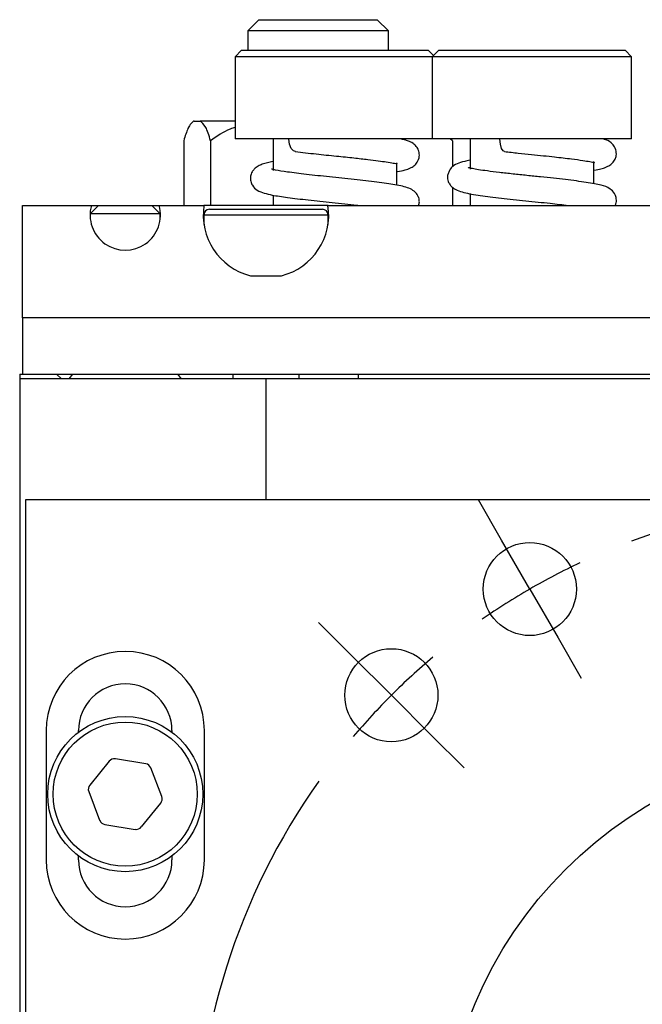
# Model space of a CAD drawing. Header units: inches. Extents: x 2.8 to 19.4, y 3.6 to 15.1.
# Tile 17 of 23: x 16.4 to 17.5, y 11.1 to 12.9. Entities that reach past the tile are written whole.
import ezdxf

# ---------------------------------------------------------------- set-up
doc = ezdxf.new("R2010")
doc.units = ezdxf.units.IN
doc.header["$MEASUREMENT"] = 0
doc.layers.add('SLD-0', color=7, linetype='Continuous')

# ---------------------------------------------------------------- blocks, each defined once
blk = doc.blocks.new('SW_CENTERMARKSYMBOL_4')
at = {"layer": 'SLD-0', "color": 0}
for p, q in [((-1.8313, 1.115), (-1.8726, 1.1866)), ((-1.7812, 1.0284), (-1.8313, 1.115)), ((-1.7812, 1.0284), (-1.7312, 0.9418)), ((-2.0979, 0.9104), (-2.1564, 0.9689)), ((-1.7312, 0.9418), (-1.6899, 0.8702)), ((-2.0272, 0.8397), (-2.0979, 0.9104)), ((-2.0272, 0.8397), (-1.9565, 0.769)), ((-1.9565, 0.769), (-1.898, 0.7105))]:
    blk.add_line(p, q, dxfattribs=at)
for start, end in [(54.6498, 110.3502), (115.1751, 120), (120, 124.8249), (130.1751, 135), (135, 139.8249), (144.6498, 215.3502)]:
    blk.add_arc((-1.1875, 0), 1.1875, start, end, dxfattribs=at)

msp = doc.modelspace()

# ---------------------------------------------------------------- linework, layer by layer
at = {"color": 7, "linetype": 'Continuous', "lineweight": 25}
for p, q in [((16.8335, 12.8609), (16.8135, 12.8409)), ((16.8335, 12.8609), (17.0415, 12.8609)), ((17.0415, 12.8609), (17.0435, 12.8609)), ((17.0635, 12.8409), (17.0435, 12.8609)), ((16.8135, 12.8409), (16.8135, 12.8066)), ((17.0611, 12.8409), (16.8135, 12.8409)), ((17.0635, 12.8409), (17.0611, 12.8409)), ((17.0635, 12.8066), (17.0635, 12.8409)), ((16.8028, 12.8066), (16.7913, 12.7951)), ((16.8028, 12.8066), (17.1341, 12.8066)), ((17.1435, 12.7972), (17.1341, 12.8066)), ((17.1528, 12.8066), (17.1413, 12.7951)), ((17.1528, 12.8066), (17.4841, 12.8066)), ((17.4956, 12.7951), (17.4841, 12.8066)), ((16.7913, 12.7951), (16.7913, 12.6491)), ((17.1413, 12.7951), (16.7913, 12.7951)), ((17.1413, 12.7951), (17.1413, 12.6491)), ((17.4956, 12.7951), (17.1413, 12.7951)), ((17.4956, 12.6491), (17.4956, 12.7951)), ((16.7183, 12.6809), (16.7179, 12.6809)), ((16.7183, 12.6809), (16.729, 12.6809)), ((16.7913, 12.6809), (16.729, 12.6809)), ((17.1413, 12.6491), (16.7913, 12.6491)), ((16.8585, 12.6491), (16.8585, 12.5931)), ((17.1445, 12.6491), (17.1413, 12.6491)), ((17.4956, 12.6491), (17.1445, 12.6491)), ((17.1771, 12.6459), (17.1732, 12.6491)), ((17.2085, 12.6491), (17.2085, 12.5956)), ((16.6999, 12.6459), (16.6999, 12.5309)), ((16.7475, 12.6459), (16.7475, 12.5309)), ((17.1771, 12.6459), (17.1771, 12.5996)), ((17.0785, 12.5668), (17.0785, 12.6064)), ((17.4285, 12.5696), (17.4285, 12.6089)), ((17.1771, 12.5632), (17.1771, 12.5309)), ((16.8585, 12.5491), (16.8585, 12.5309)), ((17.2085, 12.552), (17.2085, 12.5309)), ((16.4135, 12.3309), (16.4135, 12.5309)), ((16.4135, 12.5309), (16.5358, 12.5309)), ((16.5487, 12.5309), (16.5337, 12.5159)), ((16.5358, 12.5309), (16.5487, 12.5309)), ((16.5487, 12.5309), (16.596, 12.5309)), ((16.596, 12.5309), (16.6432, 12.5309)), ((16.6582, 12.5159), (16.6432, 12.5309)), ((16.6432, 12.5309), (16.6561, 12.5309)), ((16.6561, 12.5309), (16.7358, 12.5309)), ((16.9562, 12.5309), (16.7358, 12.5309)), ((16.9562, 12.5309), (18.8608, 12.5309)), ((16.5337, 12.5159), (16.5337, 12.5083)), ((16.596, 12.5159), (16.5337, 12.5159)), ((16.6582, 12.5159), (16.596, 12.5159)), ((16.6582, 12.5084), (16.6582, 12.5159)), ((16.7357, 12.5142), (16.7357, 12.4972)), ((16.7357, 12.5142), (16.846, 12.5142)), ((16.7456, 12.524), (16.846, 12.524)), ((16.846, 12.524), (16.9464, 12.524)), ((16.846, 12.5142), (16.9562, 12.5142)), ((16.9562, 12.4972), (16.9562, 12.5142)), ((16.8183, 12.4059), (16.8239, 12.4059)), ((16.8239, 12.4059), (16.8677, 12.4059)), ((16.8681, 12.4059), (16.8737, 12.4059)), ((16.4135, 12.3309), (16.4135, 12.2309)), ((19.4035, 12.3309), (16.4135, 12.3309)), ((16.4085, 12.2309), (16.4135, 12.2309)), ((16.4085, 12.2309), (16.4085, 12.2229)), ((16.4135, 12.2309), (19.4035, 12.2309)), ((16.4739, 12.2309), (16.4825, 12.2229)), ((16.5025, 12.2309), (16.496, 12.2229)), ((16.696, 12.2229), (16.6894, 12.2309)), ((16.7869, 12.2309), (16.7869, 12.2229)), ((16.905, 12.2229), (16.905, 12.2309)), ((16.4085, 12.2229), (16.4085, 9.2229)), ((16.846, 12.2229), (16.4085, 12.2229)), ((16.846, 12.2229), (16.846, 12.0079)), ((18.971, 12.2229), (16.846, 12.2229)), ((19.3985, 12.0079), (16.4185, 12.0079)), ((16.4185, 12.0079), (16.4185, 9.6339)), ((16.4555, 11.5979), (16.4555, 11.3679)), ((16.513, 11.5949), (16.513, 11.5979)), ((16.679, 11.5979), (16.679, 11.5949)), ((16.7365, 11.3679), (16.7365, 11.5979)), ((16.6323, 11.5389), (16.5784, 11.5476)), ((16.5674, 11.5434), (16.5329, 11.501)), ((16.6609, 11.4805), (16.6414, 11.5315)), ((16.5311, 11.4894), (16.5505, 11.4384)), ((16.6246, 11.4265), (16.659, 11.4688)), ((16.5597, 11.431), (16.6135, 11.4223)), ((16.513, 11.3679), (16.513, 11.3749)), ((16.679, 11.3749), (16.679, 11.3679))]:
    msp.add_line(p, q, dxfattribs=at)
at = {"color": 7, "linetype": 'Continuous', "lineweight": 25, "flags": 128}
for points in [[(16.8982, 12.6266), (16.8948, 12.6278), (16.8905, 12.6323), (16.8876, 12.6396), (16.8865, 12.6484), (16.8864, 12.6491)], [(17.2699, 12.6266), (17.2674, 12.6278), (17.2644, 12.6323), (17.2624, 12.6396), (17.2616, 12.6484), (17.2616, 12.6491)], [(17.0101, 12.2229), (17.0101, 12.2242), (17.0101, 12.2309)]]:
    msp.add_lwpolyline(points, dxfattribs=at)
at = {"color": 7, "linetype": 'Continuous', "lineweight": 25}
for centre, radius in [((17.3147, 11.8493), 0.0827), ((17.0688, 11.6606), 0.0827), ((16.596, 11.4849), 0.1378), ((16.596, 11.4849), 0.128), ((17.9085, 10.8209), 0.75)]:
    msp.add_circle(centre, radius, dxfattribs=at)
for centre, radius, start, end in [((16.8157, 12.5594), 0.156, 128.821, 129.946), ((16.7456, 12.5142), 0.00984, 90, 180), ((16.9464, 12.5142), 0.00984, 0, 90), ((16.596, 11.5979), 0.1405, 0, 180), ((16.596, 11.5979), 0.083, 0, 180), ((16.5765, 11.5359), 0.0118, 80.8771, 140.8771), ((16.6304, 11.5273), 0.0118, 20.8771, 80.8771), ((16.5421, 11.4936), 0.0118, 140.8771, 200.8771), ((16.6498, 11.4763), 0.0118, 320.8771, 20.8771), ((16.5616, 11.4426), 0.0118, 200.8771, 260.8771), ((16.6154, 11.434), 0.0118, 260.8771, 320.8771), ((16.596, 11.3679), 0.1405, 180, 0), ((16.596, 11.3679), 0.083, 180, 0)]:
    msp.add_arc(centre, radius, start, end, dxfattribs=at)
for centre, major_axis, start_param, end_param in [((16.596, 12.5139), (0.0442, 0.0442), 2.080719, 5.773253), ((16.846, 12.5139), (0.0788, 0.0788), 2.203126, 3.675766), ((16.846, 12.5139), (0.0788, 0.0788), 4.178206, 5.650845)]:
    msp.add_ellipse(centre, major_axis=major_axis, ratio=0.99999, start_param=start_param, end_param=end_param, dxfattribs=at)
for points, knots in [([(16.7183, 12.6809), (16.7165, 12.6796), (16.7128, 12.6769), (16.7064, 12.6672), (16.7023, 12.654), (16.6999, 12.6459)], [0, 0, 0, 0, 0.279514, 0.563465, 1, 1, 1, 1]), ([(16.7475, 12.6459), (16.7461, 12.6506), (16.7435, 12.6602), (16.7373, 12.6738), (16.7324, 12.6781), (16.729, 12.6809)], [0, 0, 0, 0, 0.2413586, 0.488905, 1, 1, 1, 1]), ([(16.7913, 12.6694), (16.7884, 12.6685), (16.7726, 12.6636), (16.7587, 12.6539), (16.7475, 12.6459)], [0, 0, 0, 0, 0.187004, 1, 1, 1, 1]), ([(17.0785, 12.5908), (17.0788, 12.5908), (17.0848, 12.5918), (17.0925, 12.5938), (17.1014, 12.5966), (17.1087, 12.6007), (17.1153, 12.6073), (17.119, 12.6172), (17.1183, 12.626), (17.1157, 12.6321), (17.1122, 12.6372), (17.1057, 12.6426), (17.1, 12.6449), (17.0927, 12.6474), (17.0872, 12.6485), (17.0844, 12.6491)], [0, 0, 0, 0, 0.008056, 0.154568, 0.277145, 0.355731, 0.428926, 0.507512, 0.570434, 0.606948, 0.638988, 0.706912, 0.824373, 0.912762, 1, 1, 1, 1]), ([(17.4285, 12.5933), (17.4286, 12.5933), (17.4339, 12.5941), (17.4405, 12.5958), (17.4491, 12.5983), (17.4541, 12.6006), (17.4588, 12.6035), (17.4633, 12.6077), (17.4668, 12.6136), (17.4689, 12.6207), (17.4681, 12.6309), (17.4608, 12.6424), (17.4521, 12.6468), (17.4465, 12.6485), (17.4447, 12.6491)], [0, 0, 0, 0, 0.002475, 0.145593, 0.268614, 0.357655, 0.412346, 0.488991, 0.52591, 0.576701, 0.655007, 0.742794, 0.9202, 1, 1, 1, 1]), ([(16.898, 12.6266), (16.9102, 12.6252), (16.9332, 12.6225), (16.9699, 12.6188), (17.0012, 12.6155), (17.0261, 12.6127), (17.0453, 12.6103), (17.0613, 12.608), (17.0734, 12.606), (17.079, 12.6049), (17.0791, 12.6055), (17.0791, 12.6057)], [0, 0, 0, 0, 0.171618, 0.32366, 0.456141, 0.569341, 0.663408, 0.748769, 0.851252, 0.969959, 1, 1, 1, 1]), ([(17.2698, 12.6266), (17.2778, 12.6257), (17.2934, 12.624), (17.317, 12.6216), (17.3387, 12.6193), (17.3631, 12.6167), (17.3874, 12.6139), (17.4083, 12.611), (17.422, 12.6088), (17.4293, 12.607), (17.4295, 12.6074), (17.4295, 12.6076)], [0, 0, 0, 0, 0.120812, 0.232851, 0.336209, 0.430859, 0.594059, 0.723429, 0.82772, 0.932267, 1, 1, 1, 1]), ([(16.8585, 12.6087), (16.8552, 12.608), (16.8481, 12.6067), (16.8397, 12.6043), (16.8322, 12.6012), (16.8261, 12.597), (16.821, 12.5904), (16.8182, 12.5825), (16.8186, 12.5736), (16.8225, 12.5644), (16.8317, 12.5563), (16.8427, 12.5525), (16.8586, 12.5488), (16.8841, 12.5449), (16.9207, 12.5406), (16.9636, 12.5361), (16.9954, 12.5328), (17.0103, 12.5311), (17.012, 12.5309)], [0, 0, 0, 0, 0.046819, 0.10226, 0.14958, 0.191811, 0.216171, 0.244602, 0.275214, 0.304703, 0.358203, 0.43189, 0.508504, 0.619105, 0.738275, 0.860248, 0.984635, 1, 1, 1, 1]), ([(17.2085, 12.6111), (17.2052, 12.6105), (17.1962, 12.6087), (17.1848, 12.6052), (17.1759, 12.5993), (17.175, 12.5977), (17.1732, 12.5949), (17.1725, 12.5937), (17.1717, 12.5923), (17.1705, 12.5901), (17.169, 12.5862), (17.1683, 12.5812), (17.169, 12.5759), (17.1705, 12.5717), (17.1722, 12.5685), (17.1742, 12.5658), (17.1784, 12.5616), (17.1857, 12.5574), (17.2013, 12.5526), (17.2251, 12.5486), (17.2632, 12.5439), (17.3069, 12.5393), (17.3495, 12.5349), (17.3728, 12.5322), (17.3833, 12.5309)], [0, 0, 0, 0, 0.038918, 0.108488, 0.181525, 0.218922, 0.226055, 0.229348, 0.232635, 0.23974, 0.248337, 0.265029, 0.278557, 0.289251, 0.299378, 0.314019, 0.333818, 0.388276, 0.448166, 0.564149, 0.679381, 0.794695, 0.90716, 1, 1, 1, 1]), ([(17.4664, 12.5309), (17.4671, 12.5325), (17.4688, 12.5365), (17.4685, 12.5448), (17.4644, 12.5543), (17.4543, 12.5633), (17.4442, 12.5662), (17.4298, 12.5695), (17.4103, 12.5727), (17.3852, 12.5759), (17.3568, 12.5791), (17.3337, 12.5815), (17.3093, 12.5841), (17.2843, 12.5867), (17.2603, 12.5894), (17.2394, 12.592), (17.2235, 12.5943), (17.213, 12.5962), (17.2064, 12.5978), (17.2056, 12.598), (17.2053, 12.598)], [0, 0, 0, 0, 0.017556, 0.045604, 0.071117, 0.112624, 0.202243, 0.25793, 0.315944, 0.430913, 0.488567, 0.548036, 0.610059, 0.674609, 0.741603, 0.80787, 0.867334, 0.919826, 0.965342, 1, 1, 1, 1]), ([(17.1171, 12.5309), (17.1175, 12.532), (17.1186, 12.535), (17.1185, 12.5398), (17.1175, 12.5445), (17.1159, 12.5482), (17.1133, 12.5525), (17.1086, 12.5571), (17.0969, 12.5634), (17.0765, 12.5678), (17.0442, 12.5724), (17.0031, 12.577), (16.9591, 12.5815), (16.9175, 12.5859), (16.8835, 12.5902), (16.8652, 12.5932), (16.8567, 12.5952), (16.856, 12.5953), (16.8557, 12.5953)], [0, 0, 0, 0, 0.0089439, 0.0241651, 0.0365211, 0.0465141, 0.0577804, 0.0944369, 0.1491135, 0.2641573, 0.3789192, 0.4936838, 0.6078523, 0.7186294, 0.8250473, 0.9218399, 0.966199, 1, 1, 1, 1])]:
    msp.add_open_spline(points, degree=3, knots=knots, dxfattribs=at)

# ---------------------------------------------------------------- block references
at = {"layer": 'SLD-0', "color": 7}
msp.add_blockref('SW_CENTERMARKSYMBOL_4', (19.096, 10.8209), dxfattribs=at)

doc.saveas('drawing.dxf')
